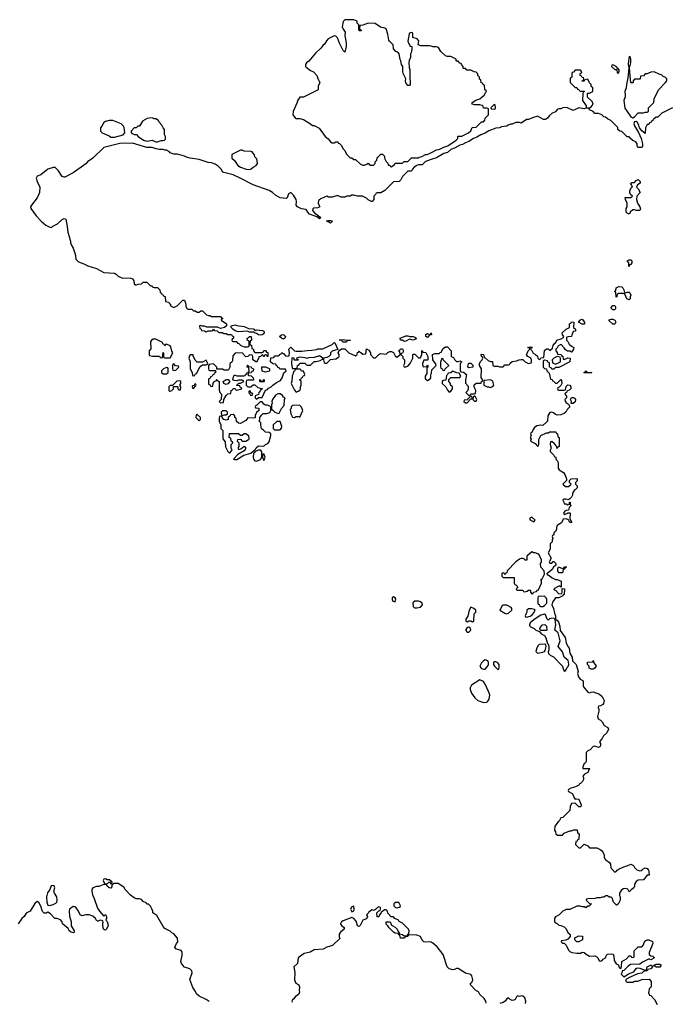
# Model space of a CAD drawing. Header units: inches. Extents: x 2528705 to 2676837, y 911742 to 1023252.
# Tile 5 of 143: x 2555416 to 2562637, y 912015 to 922948. Entities that reach past the tile are written whole.
import ezdxf

# ---------------------------------------------------------------- set-up
doc = ezdxf.new("R2010")
doc.units = ezdxf.units.IN
doc.header["$MEASUREMENT"] = 0
for name, color, linetype in [('C5951', 7, 'Continuous'), ('C5952', 7, 'Continuous'), ('C5961', 7, 'Continuous'), ('C5962', 7, 'Continuous')]:
    doc.layers.add(name, color=color, linetype=linetype)

msp = doc.modelspace()

# ---------------------------------------------------------------- linework, layer by layer
at = {"layer": 'C5951', "color": 5, "elevation": 60}
for points in [[(2556864, 920000), (2556870, 919994), (2556890, 919994), (2556898, 919978), (2556910, 919974), (2556950, 919974), (2556974, 919950), (2556978, 919918), (2556993, 919913), (2556998, 919898), (2557013, 919893), (2557018, 919878), (2557033, 919873), (2557038, 919818), (2557073, 919813), (2557078, 919798), (2557094, 919790), (2557094, 919770), (2557130, 919754), (2557166, 919770), (2557230, 919834), (2557250, 919834), (2557262, 919790), (2557264, 919764), (2557278, 919738), (2557290, 919734), (2557330, 919734), (2557350, 919714), (2557370, 919714), (2557390, 919702), (2557410, 919702), (2557430, 919714), (2557450, 919714), (2557494, 919670), (2557510, 919662), (2557530, 919662), (2557550, 919654), (2557650, 919654), (2557658, 919638), (2557674, 919630), (2557658, 919622), (2557654, 919610), (2557714, 919570), (2557714, 919550), (2557694, 919530), (2557650, 919519), (2557614, 919534), (2557495, 919535), (2557470, 919546), (2557450, 919546), (2557427, 919553), (2557414, 919550), (2557418, 919518), (2557433, 919513), (2557438, 919498), (2557470, 919494), (2557490, 919482), (2557510, 919494), (2557550, 919494), (2557562, 919498), (2557570, 919514), (2557578, 919498), (2557610, 919494), (2557630, 919474), (2557667, 919473), (2557684, 919464), (2557710, 919462), (2557730, 919454), (2557770, 919454), (2557778, 919438), (2557794, 919430), (2557794, 919410), (2557778, 919402), (2557774, 919390), (2557778, 919378), (2557790, 919374), (2557830, 919374), (2557838, 919358), (2557853, 919353), (2557874, 919330), (2557910, 919314), (2557950, 919314), (2557962, 919318), (2557966, 919330), (2557966, 919370), (2557962, 919382), (2557947, 919387), (2557946, 919410), (2557962, 919418), (2557968, 919432), (2557991, 919431), (2557992, 919388), (2557978, 919382), (2557974, 919350), (2557978, 919338), (2557993, 919333), (2557998, 919298), (2558014, 919290), (2558014, 919270), (2558030, 919254), (2558107, 919253), (2558122, 919258), (2558130, 919274), (2558150, 919274), (2558158, 919258), (2558173, 919253), (2558173, 919207), (2558167, 919207), (2558162, 919222), (2558150, 919226), (2558138, 919222), (2558134, 919210), (2558128, 919208), (2558122, 919222), (2558110, 919226), (2558092, 919208), (2558074, 919206), (2558074, 919194), (2558050, 919146), (2558006, 919170), (2558006, 919210), (2558002, 919222), (2557970, 919226), (2557952, 919208), (2557930, 919206), (2557890, 919248), (2557813, 919247), (2557784, 919216), (2557780, 919160), (2557773, 919147), (2557754, 919130), (2557752, 919088), (2557738, 919062), (2557730, 919058), (2557690, 919058), (2557670, 919066), (2557606, 919066), (2557606, 919090), (2557570, 919126), (2557522, 919118), (2557514, 919110), (2557514, 919070), (2557518, 919058), (2557530, 919054), (2557594, 919054), (2557593, 919027), (2557578, 919022), (2557573, 919007), (2557558, 919002), (2557553, 918987), (2557538, 918982), (2557533, 918967), (2557518, 918962), (2557514, 918950), (2557514, 918910), (2557518, 918898), (2557533, 918893), (2557538, 918878), (2557550, 918874), (2557562, 918878), (2557567, 918913), (2557587, 918933), (2557602, 918938), (2557610, 918954), (2557618, 918938), (2557634, 918930), (2557633, 918833), (2557642, 918810), (2557658, 918790), (2557654, 918730), (2557634, 918710), (2557650, 918694), (2557682, 918698), (2557686, 918730), (2557710, 918774), (2557730, 918794), (2557762, 918798), (2557766, 918830), (2557782, 918838), (2557788, 918852), (2557810, 918854), (2557818, 918838), (2557830, 918834), (2557886, 918850), (2557882, 918862), (2557867, 918867), (2557862, 918882), (2557830, 918886), (2557826, 918890), (2557842, 918898), (2557850, 918914), (2557870, 918914), (2557906, 918930), (2557902, 918942), (2557890, 918946), (2557850, 918946), (2557830, 918938), (2557800, 918940), (2557786, 918950), (2557788, 918972), (2557800, 919000), (2557810, 919002), (2557830, 918994), (2557870, 918992), (2557907, 918993), (2557922, 918998), (2557926, 919010), (2557942, 919018), (2557950, 919034), (2557962, 919038), (2557966, 919050), (2557962, 919082), (2557946, 919090), (2557947, 919113), (2557953, 919113), (2557958, 919098), (2557990, 919094), (2557998, 919078), (2558014, 919070), (2558013, 919047), (2557998, 919042), (2557990, 919028), (2557958, 919022), (2557954, 919010), (2557958, 918998), (2557990, 918992), (2558011, 918971), (2558014, 918950), (2558010, 918946), (2557953, 918947), (2557938, 918942), (2557933, 918927), (2557934, 918890), (2557953, 918873), (2557987, 918873), (2558010, 918894), (2558030, 918894), (2558064, 918864), (2558114, 918850), (2558098, 918842), (2558094, 918830), (2558074, 918810), (2558070, 918786), (2558034, 918770), (2558034, 918750), (2558050, 918734), (2558070, 918754), (2558110, 918754), (2558147, 918833), (2558170, 918842), (2558183, 918857), (2558210, 918872), (2558229, 918891), (2558270, 918918), (2558317, 918943), (2558335, 918970), (2558354, 919026), (2558378, 919050), (2558370, 919066), (2558307, 919067), (2558302, 919082), (2558287, 919087), (2558282, 919102), (2558270, 919106), (2558262, 919122), (2558230, 919126), (2558206, 919150), (2558207, 919193), (2558242, 919198), (2558250, 919214), (2558290, 919214), (2558302, 919218), (2558306, 919230), (2558322, 919238), (2558330, 919254), (2558342, 919242), (2558350, 919242), (2558373, 919213), (2558410, 919214), (2558414, 919254), (2558408, 919290), (2558430, 919311), (2558470, 919271), (2558490, 919266), (2558553, 919267), (2558610, 919276), (2558663, 919277), (2558715, 919285), (2558730, 919292), (2558787, 919293), (2558890, 919342), (2558910, 919362), (2558920, 919360), (2558954, 919286), (2558890, 919268), (2558872, 919250), (2558872, 919228), (2558852, 919208), (2558830, 919198), (2558794, 919190), (2558794, 919170), (2558802, 919142), (2558810, 919134), (2558830, 919134), (2558870, 919174), (2558930, 919182), (2558948, 919192), (2558966, 919210), (2558966, 919230), (2558958, 919250), (2558966, 919274), (2558993, 919293), (2559030, 919294), (2559074, 919250), (2559150, 919214), (2559166, 919230), (2559170, 919254), (2559182, 919258), (2559190, 919272), (2559198, 919258), (2559210, 919254), (2559230, 919234), (2559262, 919238), (2559270, 919292), (2559297, 919277), (2559314, 919250), (2559314, 919230), (2559350, 919194), (2559370, 919194), (2559409, 919231), (2559430, 919242), (2559490, 919234), (2559510, 919254), (2559530, 919262), (2559550, 919262), (2559570, 919254), (2559590, 919214), (2559610, 919202), (2559616, 919204), (2559646, 919230), (2559642, 919262), (2559630, 919266), (2559627, 919273), (2559642, 919278), (2559648, 919292), (2559670, 919292), (2559680, 919280), (2559680, 919260), (2559670, 919246), (2559658, 919242), (2559654, 919230), (2559674, 919210), (2559674, 919190), (2559694, 919170), (2559692, 919130), (2559682, 919110), (2559690, 919094), (2559710, 919092), (2559730, 919102), (2559758, 919130), (2559786, 919190), (2559786, 919230), (2559790, 919234), (2559810, 919234), (2559850, 919194), (2559870, 919194), (2559886, 919230), (2559886, 919270), (2559890, 919274), (2559898, 919258), (2559930, 919254), (2559954, 919210), (2559954, 919170), (2559950, 919166), (2559910, 919166), (2559892, 919130), (2559898, 919098), (2559910, 919094), (2559942, 919098), (2559950, 919114), (2559954, 919110), (2559954, 919090), (2559942, 919078), (2559940, 919020), (2559922, 918990), (2559924, 918964), (2559934, 918950), (2559950, 918942), (2559980, 918960), (2559988, 918970), (2559986, 919010), (2559995, 919025), (2559998, 919062), (2560000, 919064)], [(2557524, 912048), (2557490, 912069), (2557410, 912104), (2557382, 912130), (2557370, 912158), (2557342, 912202), (2557309, 912290), (2557334, 912366), (2557330, 912386), (2557309, 912409), (2557250, 912429), (2557229, 912450), (2557215, 912470), (2557209, 912490), (2557223, 912557), (2557224, 912590), (2557220, 912600), (2557210, 912614), (2557153, 912633), (2557141, 912650), (2557159, 912690), (2557173, 912710), (2557169, 912750), (2557130, 912798), (2557109, 912809), (2557090, 912828), (2557030, 912858), (2557010, 912878), (2556940, 913000), (2556898, 913030), (2556898, 913050), (2556886, 913074), (2556870, 913106), (2556850, 913126), (2556830, 913126), (2556822, 913142), (2556790, 913158), (2556770, 913178), (2556750, 913188), (2556710, 913188), (2556690, 913198), (2556649, 913229), (2556589, 913290), (2556575, 913315), (2556510, 913358), (2556462, 913358), (2556442, 913338), (2556440, 913320), (2556430, 913306), (2556410, 913308), (2556386, 913330), (2556382, 913342), (2556350, 913346), (2556297, 913323), (2556270, 913322), (2556230, 913308), (2556218, 913290), (2556218, 913270), (2556226, 913230), (2556246, 913190), (2556283, 913083), (2556302, 913050), (2556350, 912994), (2556370, 913014), (2556382, 912990), (2556382, 912970), (2556374, 912950), (2556390, 912934), (2556398, 912910), (2556399, 912890), (2556382, 912850), (2556370, 912838), (2556349, 912850), (2556342, 912890), (2556342, 912918), (2556346, 912926), (2556342, 912942), (2556310, 912948), (2556290, 912938), (2556280, 912940), (2556270, 912946), (2556258, 912970), (2556230, 912995), (2556190, 913009), (2556150, 913009), (2556110, 912998), (2556089, 913009), (2556069, 913050), (2556045, 913085), (2556030, 913098), (2556010, 913102), (2555971, 913070), (2555967, 913050), (2555970, 912994), (2555987, 912930), (2555987, 912887), (2556023, 912830), (2556022, 912818), (2556014, 912810), (2555990, 912816), (2555965, 912830), (2555964, 912844), (2555957, 912857), (2555894, 912910), (2555889, 912930), (2555870, 912955), (2555830, 912969), (2555806, 912970), (2555760, 913020), (2555730, 913038), (2555710, 913026), (2555690, 913026), (2555670, 913046), (2555650, 913106), (2555630, 913146), (2555610, 913158), (2555586, 913134), (2555532, 913050), (2555490, 913028), (2555465, 912990), (2555441, 912970), (2555398, 912910)], [(2560000, 912699), (2559990, 912704), (2559970, 912709), (2559930, 912704), (2559910, 912708), (2559889, 912729), (2559870, 912768), (2559830, 912782), (2559753, 912787), (2559738, 912782), (2559730, 912768), (2559698, 912762), (2559692, 912748), (2559650, 912748), (2559642, 912782), (2559630, 912786), (2559622, 912802), (2559590, 912806), (2559570, 912818), (2559523, 912863), (2559508, 912888), (2559490, 912906), (2559489, 912931), (2559533, 912933), (2559550, 912894), (2559590, 912872), (2559611, 912851), (2559622, 912822), (2559634, 912810), (2559638, 912798), (2559670, 912792), (2559690, 912774), (2559722, 912778), (2559730, 912794), (2559742, 912798), (2559746, 912830), (2559738, 912850), (2559670, 912918), (2559636, 912936), (2559626, 912950), (2559587, 912967), (2559570, 912986), (2559547, 912987), (2559507, 913027), (2559506, 913050), (2559490, 913066), (2559470, 913066), (2559450, 913046), (2559438, 913042), (2559434, 913030), (2559413, 913007), (2559410, 912986), (2559390, 912986), (2559386, 913030), (2559407, 913053), (2559422, 913058), (2559426, 913070), (2559426, 913090), (2559410, 913098), (2559394, 913090), (2559373, 913067), (2559360, 913060), (2559350, 913058), (2559330, 913066), (2559310, 913046), (2559298, 913042), (2559294, 913030), (2559272, 913010), (2559282, 912990), (2559270, 912966), (2559232, 912948), (2559202, 912890), (2559190, 912878), (2559170, 912886), (2559158, 912938), (2559130, 912968), (2559110, 912978), (2559010, 912942), (2558992, 912930), (2558982, 912910), (2558984, 912904), (2558994, 912890), (2559022, 912870), (2559022, 912850), (2558983, 912817), (2558967, 912793), (2558966, 912766), (2558974, 912746), (2558894, 912670), (2558831, 912649), (2558790, 912629), (2558690, 912622), (2558645, 912595), (2558580, 912580), (2558512, 912530), (2558505, 912470), (2558462, 912430), (2558476, 912370), (2558472, 912288), (2558486, 912250), (2558518, 912230), (2558522, 912222), (2558526, 912210), (2558521, 912170), (2558525, 912150), (2558515, 912125), (2558480, 912100), (2558464, 912076), (2558450, 912066), (2558442, 912050), (2558444, 912041)]]:
    msp.add_lwpolyline(points, dxfattribs=at)
for points in [[(2558030, 919494), (2558038, 919502), (2558050, 919505), (2558116, 919496), (2558131, 919490), (2558132, 919470), (2558124, 919456), (2558110, 919449), (2558090, 919445), (2558070, 919449), (2558050, 919462), (2558026, 919470), (2558018, 919478), (2557970, 919478), (2557948, 919488), (2557843, 919483), (2557810, 919495), (2557786, 919510), (2557766, 919530), (2557766, 919550), (2557810, 919561), (2557830, 919551), (2557910, 919541), (2557960, 919520), (2558010, 919516), (2558022, 919510)], [(2558350, 919402), (2558326, 919410), (2558306, 919430), (2558326, 919450), (2558350, 919451), (2558371, 919431), (2558362, 919410)], [(2559790, 919389), (2559750, 919402), (2559710, 919379), (2559690, 919375), (2559670, 919388), (2559649, 919389), (2559646, 919410), (2559710, 919436), (2559730, 919438), (2559751, 919431), (2559791, 919431), (2559810, 919422), (2559822, 919410), (2559818, 919402)], [(2559950, 919418), (2559929, 919429), (2559929, 919451), (2559950, 919462), (2559970, 919454), (2559982, 919458), (2559990, 919471), (2559992, 919450), (2559972, 919448)], [(2556930, 919402), (2556900, 919400), (2556882, 919390), (2556872, 919370), (2556873, 919293), (2556854, 919270), (2556854, 919230), (2556858, 919218), (2556892, 919212), (2556972, 919212), (2556978, 919198), (2556990, 919194), (2557002, 919198), (2557010, 919252), (2557014, 919250), (2557014, 919210), (2557018, 919198), (2557030, 919194), (2557090, 919194), (2557098, 919202), (2557098, 919210), (2557118, 919250), (2557109, 919269), (2557097, 919317), (2557090, 919328), (2557050, 919346), (2557038, 919342), (2557034, 919330), (2557028, 919328), (2557022, 919342), (2557006, 919350), (2557002, 919362)], [(2559050, 919366), (2559010, 919368), (2558990, 919388), (2558966, 919390), (2559010, 919398), (2559030, 919392), (2559092, 919390), (2559090, 919386), (2559058, 919382)], [(2557313, 919227), (2557304, 919216), (2557298, 919190), (2557312, 919150), (2557312, 919070), (2557334, 919030), (2557338, 918998), (2557350, 918994), (2557362, 918998), (2557367, 919013), (2557382, 919018), (2557422, 919098), (2557450, 919114), (2557490, 919114), (2557502, 919118), (2557506, 919130), (2557490, 919166), (2557450, 919146), (2557390, 919146), (2557368, 919168), (2557346, 919214), (2557346, 919226)], [(2558750, 919215), (2558690, 919199), (2558626, 919194), (2558610, 919186), (2558590, 919195), (2558530, 919202), (2558494, 919190), (2558498, 919178), (2558510, 919174), (2558513, 919167), (2558470, 919166), (2558466, 919170), (2558466, 919190), (2558446, 919194), (2558442, 919190), (2558438, 919130), (2558444, 919084), (2558450, 919074), (2558490, 919074), (2558502, 919078), (2558506, 919110), (2558522, 919118), (2558530, 919134), (2558590, 919134), (2558598, 919118), (2558613, 919113), (2558650, 919112), (2558688, 919152), (2558710, 919152), (2558756, 919164), (2558782, 919178), (2558786, 919190)], [(2557130, 919126), (2557118, 919122), (2557114, 919110), (2557114, 919070), (2557118, 919058), (2557150, 919054), (2557186, 919090), (2557182, 919102), (2557150, 919106)], [(2557050, 919086), (2557014, 919070), (2556994, 919050), (2556994, 919030), (2557010, 919014), (2557050, 919014), (2557066, 919030), (2557066, 919070), (2557062, 919082)], [(2558150, 919035), (2558110, 919046), (2558107, 919093), (2558147, 919093), (2558190, 919074), (2558194, 919070), (2558194, 919050), (2558190, 919046)], [(2558530, 919066), (2558490, 919066), (2558478, 919062), (2558470, 919046), (2558458, 919042), (2558454, 919010), (2558446, 918994), (2558442, 918930), (2558434, 918910), (2558470, 918834), (2558490, 918814), (2558510, 918822), (2558530, 918834), (2558538, 918850), (2558538, 918870), (2558546, 918890), (2558546, 918930), (2558542, 918942), (2558526, 918950), (2558542, 918958), (2558547, 918973), (2558562, 918978), (2558567, 918993), (2558582, 918998), (2558586, 919010), (2558570, 919046), (2558550, 919046), (2558542, 919062)], [(2557198, 918938), (2557164, 918936), (2557114, 918886), (2557090, 918886), (2557074, 918870), (2557074, 918830), (2557082, 918822), (2557090, 918822), (2557106, 918830), (2557126, 918850), (2557126, 918874), (2557170, 918874), (2557174, 918870), (2557174, 918850), (2557190, 918834), (2557202, 918838), (2557206, 918870), (2557198, 918890), (2557206, 918910), (2557206, 918930)], [(2557370, 918906), (2557358, 918902), (2557354, 918886), (2557338, 918882), (2557334, 918870), (2557338, 918858), (2557350, 918854), (2557376, 918884), (2557378, 918890)], [(2557710, 918898), (2557686, 918910), (2557678, 918930), (2557710, 918954), (2557732, 918952), (2557754, 918930), (2557730, 918906)], [(2558110, 918934), (2558122, 918938), (2558126, 918950), (2558132, 918952), (2558134, 918930), (2558130, 918926), (2558090, 918926), (2558086, 918930), (2558086, 918950), (2558090, 918954), (2558098, 918938)], [(2557970, 918826), (2557962, 918818), (2557964, 918804), (2557974, 918794), (2557978, 918778), (2557990, 918774), (2558002, 918778), (2558006, 918790), (2558002, 918802), (2557986, 918806), (2557982, 918822)], [(2558285, 918795), (2558260, 918780), (2558225, 918730), (2558218, 918710), (2558222, 918690), (2558214, 918670), (2558214, 918630), (2558218, 918618), (2558230, 918614), (2558254, 918590), (2558290, 918574), (2558302, 918578), (2558328, 918632), (2558356, 918664), (2558358, 918730), (2558366, 918750), (2558350, 918758), (2558337, 918777), (2558313, 918793)], [(2558110, 918706), (2558090, 918706), (2558053, 918667), (2558038, 918662), (2558034, 918650), (2558038, 918638), (2558073, 918633), (2558074, 918610), (2558050, 918586), (2558034, 918554), (2558033, 918527), (2558018, 918522), (2557953, 918527), (2557930, 918498), (2557870, 918466), (2557848, 918468), (2557827, 918487), (2557822, 918522), (2557806, 918530), (2557806, 918550), (2557790, 918566), (2557758, 918562), (2557753, 918547), (2557734, 918530), (2557734, 918510), (2557710, 918502), (2557686, 918510), (2557666, 918530), (2557662, 918542), (2557650, 918546), (2557638, 918542), (2557633, 918527), (2557632, 918490), (2557651, 918451), (2557652, 918410), (2557673, 918387), (2557673, 918293), (2557700, 918260), (2557704, 918204), (2557730, 918154), (2557750, 918134), (2557776, 918164), (2557778, 918170), (2557766, 918190), (2557766, 918230), (2557786, 918250), (2557782, 918262), (2557766, 918270), (2557762, 918302), (2557746, 918310), (2557750, 918354), (2557850, 918354), (2557870, 918334), (2557890, 918334), (2557910, 918354), (2557930, 918354), (2557958, 918330), (2557962, 918290), (2557958, 918282), (2557930, 918266), (2557890, 918266), (2557882, 918282), (2557870, 918286), (2557838, 918282), (2557834, 918270), (2557854, 918250), (2557854, 918210), (2557842, 918190), (2557850, 918174), (2557876, 918184), (2557910, 918212), (2557931, 918190), (2557910, 918162), (2557840, 918120), (2557794, 918070), (2557805, 918065), (2557830, 918066), (2557909, 918111), (2557984, 918136), (2558030, 918171), (2558039, 918181), (2558045, 918195), (2558070, 918218), (2558130, 918211), (2558149, 918230), (2558176, 918244), (2558190, 918262), (2558209, 918330), (2558208, 918348), (2558190, 918366), (2558147, 918367), (2558128, 918390), (2558105, 918405), (2558095, 918450), (2558098, 918470), (2558078, 918490), (2558086, 918510), (2558086, 918530), (2558103, 918557), (2558124, 918576), (2558163, 918577), (2558195, 918585), (2558208, 918610), (2558207, 918647), (2558198, 918658), (2558168, 918668), (2558149, 918669), (2558130, 918678)], [(2558527, 918667), (2558450, 918666), (2558434, 918650), (2558434, 918630), (2558422, 918618), (2558431, 918570), (2558450, 918534), (2558470, 918532), (2558490, 918542), (2558510, 918542), (2558530, 918534), (2558562, 918610), (2558550, 918646)], [(2557390, 918566), (2557378, 918562), (2557374, 918530), (2557410, 918494), (2557426, 918510), (2557426, 918530)], [(2557710, 918606), (2557670, 918606), (2557654, 918590), (2557658, 918558), (2557670, 918554), (2557690, 918562), (2557710, 918562), (2557726, 918570), (2557726, 918590)], [(2558273, 918487), (2558234, 918450), (2558234, 918410), (2558250, 918394), (2558310, 918394), (2558328, 918412), (2558329, 918430), (2558310, 918486)], [(2558090, 918169), (2558070, 918169), (2558041, 918159), (2558038, 918150), (2558021, 918139), (2558016, 918130), (2558011, 918090), (2558016, 918070), (2558030, 918051), (2558050, 918046), (2558094, 918066), (2558108, 918090), (2558109, 918150), (2558102, 918162)], [(2558130, 918126), (2558118, 918122), (2558114, 918110), (2558114, 918090), (2558130, 918054), (2558146, 918090)], [(2559570, 916539), (2559558, 916530), (2559558, 916510), (2559565, 916490), (2559590, 916485), (2559596, 916516), (2559588, 916530)], [(2559850, 916493), (2559810, 916493), (2559788, 916472), (2559790, 916434), (2559801, 916421), (2559810, 916416), (2559830, 916416), (2559870, 916426), (2559895, 916450), (2559889, 916470), (2559870, 916484)], [(2555790, 913335), (2555765, 913330), (2555751, 913289), (2555726, 913254), (2555716, 913210), (2555719, 913150), (2555730, 913118), (2555750, 913111), (2555790, 913123), (2555820, 913140), (2555829, 913151), (2555833, 913170), (2555829, 913209), (2555802, 913250), (2555795, 913270), (2555808, 913310), (2555798, 913330)], [(2556370, 913408), (2556350, 913406), (2556345, 913390), (2556358, 913358), (2556390, 913354), (2556407, 913373), (2556414, 913374), (2556430, 913354), (2556442, 913358), (2556446, 913370), (2556416, 913396), (2556390, 913398)], [(2559130, 913106), (2559110, 913098), (2559092, 913070), (2559110, 913042), (2559130, 913054), (2559134, 913070)], [(2559593, 913147), (2559574, 913130), (2559574, 913110), (2559594, 913090), (2559610, 913085), (2559634, 913094), (2559646, 913094), (2559648, 913110), (2559630, 913146)]]:
    msp.add_lwpolyline(points, close=True, dxfattribs=at)
at = {"layer": 'C5952', "color": 5, "elevation": 60}
for points in [[(2560000, 922651), (2559990, 922655), (2559970, 922658), (2559876, 922656), (2559847, 922667), (2559854, 922714), (2559834, 922734), (2559788, 922750), (2559786, 922790), (2559782, 922802), (2559770, 922806), (2559750, 922798), (2559745, 922790), (2559732, 922710), (2559741, 922681), (2559754, 922666), (2559754, 922654), (2559774, 922650), (2559774, 922630), (2559772, 922590), (2559762, 922570), (2559762, 922530), (2559746, 922494), (2559742, 922470), (2559744, 922416), (2559754, 922390), (2559752, 922288), (2559756, 922276), (2559756, 922230), (2559750, 922218), (2559730, 922218), (2559710, 922246), (2559704, 922270), (2559709, 922290), (2559679, 922350), (2559674, 922374), (2559675, 922430), (2559662, 922450), (2559653, 922490), (2559645, 922505), (2559634, 922570), (2559623, 922583), (2559596, 922596), (2559570, 922626), (2559568, 922670), (2559526, 922710), (2559520, 922720), (2559508, 922788), (2559490, 922846), (2559475, 922855), (2559425, 922865), (2559367, 922907), (2559290, 922908), (2559230, 922886), (2559198, 922882), (2559194, 922850), (2559198, 922838), (2559214, 922830), (2559210, 922826), (2559190, 922826), (2559186, 922830), (2559186, 922890), (2559166, 922910), (2559166, 922930), (2559130, 922946), (2559030, 922948), (2559010, 922928), (2558999, 922870), (2559010, 922842), (2559034, 922810), (2559032, 922770), (2559046, 922690), (2559045, 922650), (2559030, 922586), (2559010, 922606), (2558970, 922686), (2558950, 922746), (2558930, 922766), (2558910, 922768), (2558846, 922734), (2558825, 922715), (2558804, 922676), (2558790, 922666), (2558765, 922630), (2558705, 922575), (2558630, 922488), (2558605, 922470), (2558592, 922450), (2558592, 922430), (2558600, 922420), (2558650, 922385), (2558682, 922370), (2558718, 922330), (2558730, 922294), (2558752, 922250), (2558734, 922210), (2558734, 922170), (2558570, 922088), (2558530, 922086), (2558507, 922053), (2558498, 922022), (2558455, 921930), (2558451, 921890), (2558477, 921857), (2558490, 921851), (2558531, 921851), (2558570, 921838), (2558650, 921792), (2558670, 921772), (2558690, 921772), (2558744, 921744), (2558810, 921652), (2558844, 921624), (2558870, 921592), (2558890, 921582), (2558910, 921582), (2558930, 921592), (2558954, 921590), (2558958, 921578), (2558970, 921574), (2558990, 921554), (2559010, 921514), (2559030, 921494), (2559050, 921454), (2559090, 921414), (2559110, 921414), (2559130, 921394), (2559150, 921394), (2559204, 921344), (2559230, 921334), (2559250, 921334), (2559276, 921344), (2559290, 921354), (2559310, 921334), (2559350, 921334), (2559366, 921350), (2559366, 921370), (2559386, 921390), (2559390, 921414), (2559430, 921454), (2559450, 921454), (2559470, 921434), (2559472, 921410), (2559490, 921374), (2559510, 921354), (2559514, 921334), (2559532, 921332), (2559538, 921318), (2559550, 921314), (2559570, 921334), (2559582, 921338), (2559590, 921354), (2559670, 921354), (2559690, 921374), (2559730, 921374), (2559770, 921414), (2559850, 921414), (2559858, 921422), (2559886, 921430), (2559928, 921452), (2559947, 921453), (2559970, 921462), (2560000, 921477)], [(2560000, 921398), (2559927, 921373), (2559890, 921338), (2559850, 921335), (2559830, 921329), (2559802, 921310), (2559782, 921290), (2559770, 921266), (2559730, 921266), (2559670, 921206), (2559654, 921170), (2559634, 921150), (2559573, 921147), (2559474, 921050), (2559430, 921026), (2559390, 921026), (2559378, 921022), (2559373, 921007), (2559354, 920990), (2559354, 920950), (2559334, 920930), (2559326, 920930), (2559290, 920948), (2559270, 920968), (2559227, 920987), (2559170, 920988), (2559130, 920998), (2559110, 920998), (2559090, 920988), (2559053, 920987), (2559030, 920978), (2558990, 920978), (2558950, 920995), (2558890, 920978), (2558850, 920978), (2558830, 920988), (2558810, 920982), (2558790, 920969), (2558761, 920959), (2558750, 920946), (2558738, 920942), (2558734, 920910), (2558744, 920884), (2558754, 920870), (2558730, 920858), (2558685, 920855), (2558673, 920847), (2558672, 920830), (2558698, 920798), (2558762, 920750), (2558750, 920738), (2558718, 920758), (2558638, 920790), (2558618, 920810), (2558602, 920842), (2558550, 920848), (2558506, 920870), (2558489, 920890), (2558495, 920930), (2558489, 920950), (2558459, 920999), (2558430, 921028), (2558406, 921014), (2558391, 920969), (2558378, 920962), (2558310, 920969), (2558260, 921000), (2558228, 921030), (2558188, 921050), (2558010, 921115), (2557868, 921190), (2557790, 921224), (2557686, 921250), (2557676, 921256), (2557655, 921290), (2557622, 921322), (2557590, 921342), (2557550, 921359), (2557510, 921362), (2557410, 921394), (2557310, 921409), (2557270, 921422), (2557250, 921434), (2557170, 921454), (2557130, 921455), (2557090, 921468), (2557080, 921480), (2557050, 921498), (2557030, 921498), (2557010, 921508), (2556972, 921508), (2556935, 921515), (2556890, 921529), (2556829, 921530), (2556670, 921578), (2556530, 921572), (2556352, 921530), (2556230, 921409), (2556170, 921369), (2556151, 921349), (2556010, 921248), (2555920, 921200), (2555910, 921198), (2555890, 921208), (2555848, 921268), (2555810, 921308), (2555790, 921308), (2555730, 921289), (2555650, 921225), (2555612, 921210), (2555598, 921190), (2555611, 921150), (2555641, 921090), (2555635, 921030), (2555630, 921010), (2555610, 920969), (2555546, 920890), (2555538, 920870), (2555542, 920850), (2555599, 920770), (2555655, 920710), (2555706, 920666), (2555750, 920643), (2555770, 920641), (2555785, 920655), (2555838, 920682), (2555888, 920730), (2555910, 920742), (2555930, 920732), (2555946, 920650), (2555951, 920590), (2555971, 920530), (2555972, 920510), (2555982, 920490), (2555982, 920470), (2555998, 920430), (2556011, 920410), (2556030, 920354), (2556038, 920330), (2556042, 920290), (2556070, 920258), (2556130, 920238), (2556175, 920215), (2556270, 920185), (2556350, 920142), (2556470, 920132), (2556490, 920122), (2556510, 920102), (2556550, 920082), (2556650, 920078), (2556670, 920072), (2556685, 920050), (2556690, 920014), (2556704, 920004), (2556716, 920004), (2556733, 920013), (2556770, 920014), (2556790, 920032), (2556830, 920032), (2556864, 920000)]]:
    msp.add_lwpolyline(points, dxfattribs=at)
for points in [[(2556890, 921858), (2556856, 921856), (2556834, 921850), (2556780, 921820), (2556750, 921766), (2556730, 921766), (2556710, 921746), (2556690, 921746), (2556654, 921710), (2556654, 921690), (2556690, 921674), (2556713, 921673), (2556734, 921650), (2556794, 921610), (2556830, 921601), (2556875, 921605), (2556890, 921612), (2556930, 921592), (2556950, 921592), (2556990, 921605), (2557010, 921606), (2557026, 921610), (2557038, 921622), (2557038, 921650), (2557027, 921673), (2557026, 921730), (2557010, 921746), (2556998, 921778), (2556968, 921810), (2556958, 921830), (2556930, 921848), (2556910, 921848)], [(2556450, 921829), (2556410, 921829), (2556370, 921818), (2556352, 921808), (2556330, 921766), (2556313, 921747), (2556314, 921710), (2556334, 921690), (2556410, 921658), (2556430, 921645), (2556470, 921645), (2556566, 921670), (2556586, 921690), (2556578, 921750), (2556570, 921766), (2556546, 921790)], [(2557890, 921498), (2557870, 921498), (2557774, 921450), (2557774, 921410), (2557804, 921384), (2557842, 921330), (2557870, 921311), (2557934, 921290), (2557970, 921285), (2557990, 921292), (2558010, 921312), (2558046, 921330), (2558058, 921350), (2558056, 921384), (2558050, 921406), (2558030, 921426), (2558027, 921447), (2558006, 921470), (2558002, 921482), (2557990, 921486), (2557910, 921488)], [(2558870, 920689), (2558827, 920713), (2558842, 920718), (2558870, 920718), (2558892, 920710)]]:
    msp.add_lwpolyline(points, close=True, dxfattribs=at)
at = {"layer": 'C5961', "color": 5, "elevation": 60}
for points in [[(2562150, 919914), (2562170, 919922), (2562190, 919922), (2562197, 919917), (2562211, 919890), (2562202, 919870), (2562202, 919850), (2562190, 919838), (2562166, 919850), (2562142, 919902), (2562127, 919907), (2562073, 919907), (2562058, 919902), (2562054, 919870), (2562047, 919867), (2562042, 919922), (2562026, 919930), (2562042, 919938), (2562046, 919970), (2562076, 919984), (2562110, 919982), (2562122, 919970), (2562132, 919950), (2562138, 919918)], [(2562010, 919726), (2561990, 919746), (2561990, 919754), (2562010, 919774), (2562030, 919774), (2562040, 919760), (2562040, 919740), (2562030, 919726)], [(2561670, 919568), (2561626, 919590), (2561650, 919614), (2561670, 919622), (2561694, 919590), (2561694, 919570), (2561690, 919568)], [(2562030, 919569), (2562009, 919569), (2561970, 919606), (2561970, 919614), (2561990, 919622), (2562010, 919622), (2562031, 919611), (2562042, 919590)], [(2560110, 919186), (2560093, 919147), (2560093, 919093), (2560098, 919078), (2560113, 919073), (2560118, 919058), (2560130, 919054), (2560142, 919058), (2560147, 919073), (2560186, 919110), (2560127, 919167), (2560122, 919182)], [(2560410, 919082), (2560398, 919090), (2560400, 919120), (2560410, 919134), (2560430, 919134), (2560453, 919113), (2560454, 919090), (2560450, 919088)], [(2561390, 919208), (2561352, 919188), (2561334, 919170), (2561338, 919138), (2561370, 919122), (2561426, 919150), (2561427, 919187), (2561422, 919202)], [(2560230, 919046), (2560210, 919026), (2560178, 919022), (2560173, 919007), (2560162, 918998), (2560153, 918947), (2560118, 918942), (2560114, 918930), (2560114, 918910), (2560154, 918870), (2560170, 918834), (2560190, 918814), (2560210, 918822), (2560226, 918850), (2560226, 918870), (2560206, 918890), (2560206, 918910), (2560186, 918930), (2560187, 918953), (2560210, 918974), (2560310, 918974), (2560318, 918990), (2560302, 919022), (2560270, 919026)], [(2561690, 919026), (2561688, 919030), (2561702, 919038), (2561710, 919052), (2561718, 919038), (2561733, 919033), (2561770, 919032), (2561774, 919030), (2561770, 919026)], [(2560650, 918948), (2560578, 918942), (2560574, 918930), (2560574, 918890), (2560613, 918873), (2560627, 918873), (2560650, 918865), (2560666, 918870), (2560686, 918890), (2560675, 918935)], [(2560430, 918766), (2560418, 918762), (2560414, 918746), (2560398, 918742), (2560394, 918726), (2560358, 918722), (2560354, 918710), (2560370, 918694), (2560390, 918694), (2560426, 918734), (2560442, 918738), (2560446, 918750), (2560442, 918762)], [(2560470, 918766), (2560458, 918762), (2560454, 918730), (2560470, 918714), (2560490, 918714), (2560498, 918730), (2560482, 918762)], [(2561550, 918686), (2561546, 918690), (2561548, 918710), (2561538, 918730), (2561548, 918752), (2561570, 918752), (2561584, 918744), (2561594, 918730), (2561590, 918706), (2561570, 918688)], [(2561110, 917426), (2561085, 917415), (2561084, 917404), (2561094, 917390), (2561130, 917374), (2561146, 917390)], [(2561110, 917038), (2561054, 916990), (2561053, 916947), (2561030, 916946), (2561022, 916962), (2561010, 916966), (2560990, 916966), (2560970, 916958), (2560932, 916930), (2560834, 916830), (2560832, 916808), (2560818, 916802), (2560813, 916787), (2560807, 916787), (2560802, 916802), (2560790, 916806), (2560778, 916802), (2560774, 916790), (2560774, 916770), (2560790, 916754), (2560913, 916753), (2560914, 916690), (2560918, 916678), (2560930, 916674), (2560954, 916650), (2560934, 916630), (2560938, 916618), (2560950, 916614), (2561010, 916614), (2561018, 916598), (2561030, 916594), (2561056, 916604), (2561070, 916614), (2561090, 916614), (2561094, 916610), (2561094, 916590), (2561110, 916574), (2561122, 916578), (2561127, 916593), (2561162, 916598), (2561170, 916614), (2561182, 916618), (2561218, 916690), (2561218, 916718), (2561206, 916730), (2561222, 916738), (2561248, 916790), (2561246, 916830), (2561208, 916870), (2561206, 916910), (2561215, 916925), (2561218, 916950), (2561190, 917006), (2561176, 917016), (2561147, 917027), (2561128, 917028)], [(2561410, 916806), (2561406, 916810), (2561398, 916830), (2561398, 916850), (2561407, 916873), (2561450, 916854), (2561462, 916858), (2561470, 916874), (2561490, 916874), (2561494, 916870), (2561478, 916862), (2561470, 916846), (2561458, 916842), (2561450, 916806)], [(2561250, 916548), (2561178, 916542), (2561174, 916530), (2561174, 916470), (2561178, 916458), (2561190, 916454), (2561198, 916438), (2561210, 916434), (2561230, 916434), (2561250, 916442), (2561275, 916470), (2561275, 916510), (2561268, 916530)], [(2560430, 916426), (2560411, 916390), (2560396, 916324), (2560374, 916290), (2560374, 916270), (2560390, 916262), (2560408, 916272), (2560430, 916274), (2560450, 916262), (2560466, 916270), (2560468, 916350), (2560486, 916370), (2560486, 916390), (2560466, 916410)], [(2560830, 916448), (2560790, 916448), (2560780, 916440), (2560754, 916390), (2560810, 916358), (2560830, 916352), (2560850, 916358), (2560888, 916390), (2560888, 916410), (2560880, 916420)], [(2561110, 916406), (2561070, 916406), (2561054, 916390), (2561054, 916370), (2561044, 916356), (2561034, 916330), (2561038, 916318), (2561050, 916314), (2561090, 916326), (2561110, 916338), (2561133, 916367), (2561138, 916382), (2561146, 916390), (2561138, 916398)], [(2561250, 916348), (2561210, 916337), (2561144, 916296), (2561111, 916270), (2561091, 916250), (2561082, 916230), (2561084, 916224), (2561092, 916212), (2561134, 916190), (2561154, 916170), (2561194, 916154), (2561214, 916130), (2561251, 916111), (2561266, 916086), (2561282, 916022), (2561294, 916010), (2561298, 915978), (2561298, 915950), (2561292, 915930), (2561294, 915910), (2561312, 915892), (2561350, 915872), (2561451, 915771), (2561453, 915753), (2561470, 915714), (2561482, 915718), (2561498, 915750), (2561513, 915767), (2561519, 915790), (2561518, 915818), (2561513, 915833), (2561469, 915869), (2561449, 915930), (2561402, 915990), (2561422, 916050), (2561400, 916140), (2561366, 916170), (2561374, 916230), (2561368, 916288), (2561358, 916298), (2561330, 916302), (2561306, 916294), (2561290, 916282), (2561278, 916290), (2561259, 916339)], [(2560410, 916202), (2560390, 916198), (2560371, 916170), (2560390, 916146), (2560410, 916146), (2560429, 916170), (2560428, 916190)], [(2561206, 916166), (2561198, 916190), (2561200, 916200), (2561226, 916230), (2561252, 916232), (2561270, 916214), (2561274, 916170), (2561270, 916166)], [(2561255, 916015), (2561191, 916009), (2561180, 916000), (2561165, 915975), (2561154, 915934), (2561170, 915914), (2561230, 915925), (2561248, 915932), (2561256, 915944), (2561268, 915990), (2561266, 916010)], [(2560590, 915839), (2560572, 915830), (2560550, 915806), (2560532, 915770), (2560542, 915750), (2560550, 915745), (2560570, 915738), (2560590, 915738), (2560623, 915777), (2560629, 915790), (2560629, 915810), (2560618, 915830)], [(2561770, 915738), (2561747, 915747), (2561746, 915770), (2561726, 915790), (2561727, 915813), (2561782, 915818), (2561790, 915834), (2561794, 915830), (2561794, 915810), (2561814, 915790), (2561822, 915770), (2561810, 915748), (2561790, 915738)], [(2560710, 915818), (2560690, 915818), (2560682, 915810), (2560682, 915790), (2560692, 915770), (2560730, 915734), (2560742, 915738), (2560746, 915750), (2560746, 915790), (2560726, 915810)], [(2560530, 915618), (2560440, 915560), (2560425, 915530), (2560425, 915510), (2560439, 915470), (2560477, 915417), (2560510, 915387), (2560570, 915366), (2560609, 915371), (2560620, 915380), (2560636, 915404), (2560642, 915450), (2560629, 915490), (2560589, 915569), (2560570, 915598)], [(2561610, 912708), (2561588, 912730), (2561587, 912753), (2561630, 912774), (2561673, 912773), (2561672, 912730), (2561630, 912709)], [(2562489, 912429), (2562466, 912446), (2562466, 912450), (2562490, 912462), (2562530, 912461), (2562545, 912450), (2562530, 912429)]]:
    msp.add_lwpolyline(points, close=True, dxfattribs=at)
for points in [[(2560000, 919064), (2560046, 919110), (2560038, 919130), (2560008, 919170), (2560006, 919230), (2560030, 919242), (2560078, 919242), (2560090, 919254), (2560102, 919258), (2560123, 919297), (2560150, 919314), (2560170, 919314), (2560214, 919270), (2560214, 919210), (2560237, 919197), (2560250, 919174), (2560270, 919154), (2560290, 919154), (2560310, 919162), (2560332, 919150), (2560314, 919130), (2560314, 919050), (2560318, 919038), (2560350, 919034), (2560382, 919010), (2560372, 918950), (2560373, 918913), (2560400, 918880), (2560402, 918850), (2560392, 918828), (2560374, 918810), (2560410, 918774), (2560422, 918778), (2560430, 918794), (2560470, 918794), (2560482, 918798), (2560486, 918830), (2560468, 918868), (2560468, 918892), (2560489, 918911), (2560546, 918914), (2560548, 918932), (2560562, 918938), (2560566, 918950), (2560547, 918973), (2560548, 919070), (2560526, 919110), (2560526, 919130), (2560543, 919157), (2560558, 919170), (2560566, 919190), (2560562, 919202), (2560548, 919208), (2560547, 919233), (2560571, 919231), (2560578, 919198), (2560590, 919194), (2560624, 919164), (2560650, 919154), (2560673, 919153), (2560674, 919110), (2560690, 919102), (2560730, 919102), (2560750, 919094), (2560790, 919094), (2560810, 919114), (2560850, 919114), (2560862, 919118), (2560867, 919133), (2560890, 919152), (2560940, 919160), (2560968, 919172), (2560990, 919174), (2561010, 919174), (2561034, 919150), (2561070, 919132), (2561087, 919133), (2561102, 919138), (2561106, 919150), (2561106, 919170), (2561098, 919190), (2561095, 919195), (2561066, 919210), (2561048, 919228), (2561068, 919272), (2561086, 919290), (2561082, 919302), (2561066, 919310), (2561090, 919314), (2561111, 919311), (2561110, 919306), (2561098, 919302), (2561094, 919290), (2561110, 919274), (2561125, 919245), (2561151, 919231), (2561171, 919211), (2561174, 919190), (2561190, 919174), (2561202, 919178), (2561208, 919192), (2561242, 919198), (2561250, 919274), (2561270, 919294), (2561292, 919292), (2561310, 919274), (2561338, 919302), (2561346, 919330), (2561363, 919357), (2561375, 919365), (2561386, 919390), (2561436, 919404), (2561462, 919418), (2561466, 919430), (2561448, 919448), (2561446, 919470), (2561490, 919512), (2561526, 919530), (2561528, 919570), (2561542, 919578), (2561550, 919594), (2561574, 919590), (2561572, 919530), (2561594, 919510), (2561594, 919490), (2561570, 919486), (2561553, 919447), (2561551, 919429), (2561513, 919427), (2561498, 919422), (2561494, 919410), (2561494, 919390), (2561510, 919374), (2561525, 919345), (2561550, 919322), (2561574, 919310), (2561572, 919290), (2561562, 919270), (2561550, 919258), (2561530, 919266), (2561507, 919267), (2561483, 919283), (2561470, 919306), (2561438, 919338), (2561424, 919336), (2561398, 919322), (2561394, 919310), (2561374, 919290), (2561374, 919270), (2561392, 919252), (2561394, 919234), (2561434, 919230), (2561438, 919218), (2561454, 919210), (2561458, 919178), (2561470, 919174), (2561508, 919192), (2561534, 919190), (2561531, 919149), (2561410, 919086), (2561370, 919086), (2561352, 919068), (2561330, 919066), (2561322, 919082), (2561306, 919090), (2561306, 919130), (2561302, 919142), (2561287, 919147), (2561282, 919162), (2561250, 919166), (2561238, 919162), (2561234, 919150), (2561234, 919090), (2561250, 919074), (2561273, 919073), (2561274, 919050), (2561302, 919022), (2561318, 918958), (2561333, 918953), (2561338, 918938), (2561350, 918934), (2561370, 918914), (2561390, 918914), (2561430, 918954), (2561440, 918940), (2561442, 918910), (2561430, 918886), (2561413, 918867), (2561398, 918862), (2561394, 918850), (2561398, 918838), (2561410, 918834), (2561470, 918834), (2561482, 918838), (2561490, 918874), (2561510, 918892), (2561532, 918890), (2561542, 918870), (2561542, 918850), (2561530, 918838), (2561498, 918822), (2561494, 918810), (2561478, 918802), (2561474, 918790), (2561493, 918767), (2561494, 918750), (2561474, 918730), (2561484, 918704), (2561494, 918690), (2561518, 918678), (2561532, 918648), (2561500, 918620), (2561485, 918590), (2561470, 918575), (2561430, 918562), (2561390, 918558), (2561370, 918566), (2561350, 918582), (2561330, 918589), (2561310, 918588), (2561285, 918550), (2561282, 918490), (2561277, 918483), (2561230, 918442), (2561210, 918444), (2561163, 918437), (2561140, 918420), (2561122, 918398), (2561110, 918366), (2561098, 918362), (2561094, 918350), (2561102, 918330), (2561092, 918310), (2561102, 918290), (2561094, 918270), (2561144, 918244), (2561170, 918214), (2561182, 918218), (2561186, 918230), (2561187, 918287), (2561209, 918331), (2561270, 918362), (2561290, 918362), (2561310, 918372), (2561374, 918370), (2561378, 918358), (2561394, 918350), (2561398, 918318), (2561412, 918310), (2561412, 918208), (2561398, 918202), (2561390, 918186), (2561386, 918190), (2561386, 918210), (2561360, 918240), (2561330, 918266), (2561318, 918262), (2561312, 918230), (2561322, 918190), (2561312, 918170), (2561313, 918153), (2561353, 918113), (2561358, 918098), (2561374, 918090), (2561374, 918070), (2561390, 918054), (2561402, 918030), (2561402, 917970), (2561412, 917950), (2561462, 917922), (2561477, 917897), (2561494, 917850), (2561494, 917830), (2561454, 917790), (2561484, 917764), (2561516, 917764), (2561546, 917790), (2561528, 917808), (2561526, 917830), (2561546, 917850), (2561610, 917854), (2561612, 917850), (2561612, 917828), (2561594, 917810), (2561594, 917790), (2561612, 917772), (2561612, 917750), (2561590, 917726), (2561578, 917722), (2561562, 917690), (2561562, 917670), (2561550, 917646), (2561533, 917627), (2561520, 917620), (2561510, 917618), (2561490, 917626), (2561470, 917626), (2561458, 917622), (2561454, 917610), (2561462, 917602), (2561470, 917574), (2561490, 917574), (2561510, 917562), (2561526, 917570), (2561528, 917592), (2561534, 917590), (2561534, 917570), (2561542, 917550), (2561522, 917530), (2561518, 917502), (2561490, 917498), (2561474, 917490), (2561462, 917470), (2561470, 917454), (2561496, 917464), (2561510, 917474), (2561530, 917474), (2561534, 917470), (2561532, 917410), (2561542, 917382), (2561550, 917374), (2561550, 917366), (2561530, 917366), (2561516, 917396), (2561490, 917406), (2561458, 917402), (2561437, 917363), (2561400, 917340), (2561392, 917330), (2561382, 917310), (2561382, 917290), (2561370, 917266), (2561354, 917250), (2561354, 917230), (2561338, 917222), (2561334, 917210), (2561342, 917190), (2561334, 917170), (2561334, 917150), (2561313, 917127), (2561314, 917070), (2561292, 917030), (2561322, 916970), (2561302, 916930), (2561310, 916914), (2561330, 916914), (2561347, 916933), (2561353, 916933), (2561374, 916910), (2561374, 916890), (2561350, 916868), (2561336, 916844), (2561290, 916806), (2561278, 916802), (2561274, 916790), (2561314, 916770), (2561334, 916750), (2561350, 916742), (2561370, 916734), (2561390, 916734), (2561433, 916713), (2561434, 916646), (2561418, 916658), (2561410, 916658), (2561354, 916630), (2561358, 916618), (2561370, 916614), (2561410, 916574), (2561442, 916578), (2561446, 916590), (2561446, 916634), (2561471, 916630), (2561470, 916566), (2561458, 916562), (2561454, 916550), (2561410, 916528), (2561370, 916528), (2561338, 916482), (2561331, 916450), (2561351, 916410), (2561359, 916359), (2561371, 916330), (2561372, 916292), (2561382, 916282), (2561390, 916282), (2561410, 916252), (2561421, 916210), (2561425, 916165), (2561481, 916090), (2561491, 916030), (2561508, 915988), (2561525, 915970), (2561530, 915914), (2561558, 915870), (2561562, 915830), (2561602, 915790), (2561622, 915710), (2561618, 915690), (2561626, 915650), (2561645, 915625), (2561674, 915610), (2561680, 915600), (2561678, 915550), (2561682, 915542), (2561730, 915482), (2561750, 915472), (2561770, 915482), (2561790, 915485), (2561860, 915460), (2561890, 915434), (2561905, 915405), (2561911, 915390), (2561905, 915355), (2561897, 915343), (2561872, 915328), (2561850, 915326), (2561845, 915310), (2561852, 915290), (2561852, 915270), (2561838, 915210), (2561846, 915186), (2561872, 915170), (2561892, 915150), (2561912, 915112), (2561952, 915090), (2561962, 915070), (2561942, 915030), (2561905, 914995), (2561890, 914966), (2561864, 914936), (2561862, 914930), (2561871, 914910), (2561871, 914889), (2561864, 914876), (2561850, 914868), (2561810, 914882), (2561790, 914878), (2561758, 914842), (2561730, 914828), (2561712, 914810), (2561712, 914710), (2561704, 914696), (2561692, 914688), (2561674, 914654), (2561674, 914634), (2561750, 914634), (2561752, 914630), (2561742, 914618), (2561731, 914589), (2561694, 914570), (2561674, 914550), (2561682, 914530), (2561682, 914510), (2561672, 914490), (2561650, 914466), (2561638, 914462), (2561632, 914448), (2561594, 914430), (2561544, 914416), (2561518, 914402), (2561514, 914390), (2561518, 914378), (2561557, 914357), (2561572, 914330), (2561574, 914310), (2561590, 914294), (2561602, 914298), (2561630, 914294), (2561656, 914230), (2561652, 914208), (2561630, 914208), (2561590, 914248), (2561550, 914246), (2561534, 914210), (2561532, 914168), (2561454, 914090), (2561430, 914086), (2561412, 914050), (2561400, 914040), (2561365, 913995), (2561362, 913950), (2561372, 913930), (2561374, 913910), (2561393, 913893), (2561410, 913892), (2561450, 913894), (2561470, 913914), (2561530, 913942), (2561550, 913942), (2561573, 913953), (2561613, 913953), (2561618, 913918), (2561634, 913910), (2561632, 913850), (2561618, 913842), (2561613, 913827), (2561598, 913822), (2561594, 913790), (2561630, 913754), (2561650, 913754), (2561690, 913792), (2561730, 913774), (2561750, 913754), (2561830, 913754), (2561870, 913734), (2561884, 913724), (2561900, 913700), (2561912, 913672), (2561912, 913650), (2561921, 913630), (2561930, 913618), (2561972, 913590), (2561982, 913570), (2561986, 913530), (2562030, 913482), (2562046, 913490), (2562056, 913504), (2562080, 913520), (2562149, 913551), (2562170, 913552), (2562211, 913571), (2562237, 913557), (2562250, 913534), (2562274, 913510), (2562310, 913498), (2562330, 913502), (2562343, 913517), (2562368, 913532), (2562390, 913522), (2562405, 913505), (2562411, 913491), (2562412, 913450), (2562390, 913448), (2562350, 913398), (2562290, 913395), (2562270, 913379), (2562251, 913350), (2562251, 913329), (2562242, 913310), (2562212, 913288), (2562190, 913266), (2562174, 913294), (2562150, 913302), (2562123, 913297), (2562100, 913280), (2562085, 913250), (2562085, 913225), (2562092, 913210), (2562092, 913170), (2562070, 913128), (2562050, 913118), (2562018, 913150), (2562008, 913170), (2562006, 913190), (2561990, 913206), (2561970, 913206), (2561950, 913218), (2561930, 913218), (2561910, 913206), (2561890, 913206), (2561870, 913198), (2561830, 913198), (2561810, 913189), (2561733, 913187), (2561718, 913182), (2561714, 913170), (2561750, 913134), (2561772, 913130), (2561758, 913122), (2561750, 913106), (2561730, 913106), (2561710, 913086), (2561690, 913098), (2561670, 913098), (2561650, 913106), (2561610, 913106), (2561532, 913068), (2561490, 913068), (2561454, 913050), (2561414, 913010), (2561370, 912986), (2561362, 912970), (2561362, 912930), (2561394, 912910), (2561410, 912894), (2561432, 912892), (2561470, 912874), (2561490, 912854), (2561510, 912814), (2561534, 912790), (2561534, 912770), (2561510, 912738), (2561487, 912727), (2561438, 912722), (2561434, 912710), (2561450, 912694), (2561470, 912694), (2561490, 912672), (2561517, 912617), (2561530, 912602), (2561552, 912592), (2561610, 912582), (2561650, 912582), (2561670, 912594), (2561690, 912592), (2561711, 912571), (2561750, 912551), (2561810, 912552), (2561830, 912542), (2561842, 912530), (2561858, 912498), (2561870, 912494), (2561890, 912502), (2561903, 912517), (2561926, 912530), (2561938, 912562), (2561948, 912572), (2561990, 912576), (2562011, 912571), (2562021, 912550), (2562023, 912503), (2562045, 912465), (2562073, 912453), (2562074, 912430), (2562090, 912414), (2562102, 912418), (2562106, 912430), (2562109, 912491), (2562160, 912520), (2562190, 912554), (2562210, 912554), (2562218, 912538), (2562230, 912534), (2562242, 912538), (2562246, 912550), (2562246, 912610), (2562290, 912652), (2562330, 912654), (2562350, 912674), (2562358, 912702), (2562376, 912724), (2562390, 912732), (2562410, 912731), (2562451, 912711), (2562452, 912690), (2562414, 912590), (2562414, 912570), (2562433, 912553), (2562454, 912550), (2562474, 912530), (2562430, 912508), (2562416, 912516), (2562404, 912516), (2562337, 912483), (2562310, 912462), (2562204, 912456), (2562180, 912440), (2562131, 912389), (2562114, 912386), (2562114, 912374), (2562102, 912350), (2562130, 912322), (2562170, 912342), (2562185, 912355), (2562244, 912376), (2562270, 912414), (2562280, 912420), (2562310, 912418), (2562370, 912394), (2562382, 912398), (2562390, 912432), (2562426, 912450), (2562434, 912450), (2562454, 912434), (2562430, 912408), (2562398, 912402), (2562390, 912388), (2562373, 912387), (2562350, 912378), (2562330, 912362), (2562285, 912355), (2562202, 912318), (2562154, 912290), (2562154, 912270), (2562170, 912262), (2562230, 912262), (2562250, 912272), (2562287, 912273), (2562330, 912292), (2562413, 912293), (2562434, 912270), (2562434, 912210), (2562413, 912187), (2562404, 912144), (2562418, 912118), (2562430, 912114), (2562474, 912070), (2562501, 912015)], [(2560600, 912027), (2560598, 912050), (2560580, 912080), (2560530, 912126), (2560515, 912155), (2560486, 912170), (2560426, 912230), (2560426, 912250), (2560442, 912258), (2560454, 912286), (2560442, 912330), (2560430, 912348), (2560370, 912362), (2560290, 912413), (2560270, 912413), (2560250, 912402), (2560230, 912399), (2560189, 912409), (2560169, 912430), (2560122, 912570), (2560055, 912655), (2560010, 912694), (2560000, 912699)], [(2561039, 912024), (2561042, 912050), (2561030, 912086), (2561010, 912106), (2560990, 912108), (2560970, 912102), (2560950, 912108), (2560940, 912100), (2560922, 912070), (2560910, 912062), (2560890, 912058), (2560867, 912067), (2560850, 912086), (2560830, 912078), (2560814, 912050), (2560790, 912035), (2560754, 912026)]]:
    msp.add_lwpolyline(points, dxfattribs=at)
at = {"layer": 'C5962', "color": 5, "elevation": 60}
for points in [[(2560000, 921477), (2560050, 921502), (2560086, 921510), (2560130, 921532), (2560174, 921546), (2560266, 921610), (2560286, 921630), (2560286, 921650), (2560290, 921654), (2560330, 921654), (2560406, 921690), (2560430, 921714), (2560446, 921750), (2560490, 921754), (2560550, 921814), (2560570, 921814), (2560587, 921833), (2560590, 921854), (2560626, 921890), (2560626, 921950), (2560622, 921962), (2560610, 921966), (2560570, 921966), (2560567, 921987), (2560556, 921996), (2560530, 922002), (2560470, 922002), (2560446, 922010), (2560446, 922030), (2560486, 922054), (2560530, 922071), (2560558, 922090), (2560578, 922110), (2560596, 922144), (2560606, 922150), (2560602, 922162), (2560588, 922168), (2560582, 922222), (2560567, 922227), (2560562, 922242), (2560547, 922247), (2560542, 922282), (2560527, 922287), (2560526, 922310), (2560508, 922328), (2560507, 922347), (2560490, 922366), (2560468, 922368), (2560430, 922388), (2560388, 922388), (2560370, 922406), (2560350, 922406), (2560346, 922410), (2560346, 922430), (2560326, 922450), (2560322, 922462), (2560310, 922466), (2560290, 922486), (2560270, 922486), (2560266, 922490), (2560266, 922510), (2560210, 922538), (2560170, 922538), (2560148, 922548), (2560096, 922596), (2560070, 922638), (2560050, 922646), (2560010, 922646), (2560000, 922651)], [(2562674, 921970), (2562554, 921910), (2562510, 921866), (2562490, 921866), (2562470, 921846), (2562458, 921842), (2562453, 921827), (2562438, 921822), (2562434, 921810), (2562418, 921802), (2562410, 921786), (2562390, 921786), (2562373, 921747), (2562370, 921686), (2562330, 921715), (2562307, 921747), (2562297, 921777), (2562279, 921810), (2562270, 921816), (2562250, 921814), (2562244, 921790), (2562250, 921771), (2562295, 921695), (2562323, 921630), (2562339, 921570), (2562338, 921542), (2562328, 921528), (2562286, 921530), (2562278, 921550), (2562278, 921570), (2562266, 921590), (2562230, 921606), (2562222, 921622), (2562210, 921626), (2562190, 921646), (2562170, 921646), (2562110, 921706), (2562086, 921710), (2562066, 921730), (2562066, 921750), (2561986, 921830), (2561950, 921846), (2561927, 921867), (2561908, 921868), (2561886, 921890), (2561850, 921906), (2561810, 921908), (2561790, 921928), (2561750, 921946), (2561742, 921962), (2561730, 921966), (2561710, 921966), (2561690, 921958), (2561630, 921968), (2561570, 921938), (2561506, 921970), (2561490, 921974), (2561454, 921970), (2561430, 921958), (2561410, 921958), (2561391, 921949), (2561370, 921926), (2561334, 921910), (2561300, 921880), (2561284, 921856), (2561260, 921840), (2561240, 921840), (2561170, 921878), (2561152, 921868), (2561133, 921867), (2561070, 921838), (2561050, 921838), (2560990, 921798), (2560970, 921806), (2560930, 921806), (2560892, 921788), (2560873, 921787), (2560844, 921776), (2560830, 921766), (2560770, 921758), (2560750, 921746), (2560710, 921742), (2560630, 921713), (2560590, 921689), (2560542, 921670), (2560498, 921642), (2560462, 921630), (2560410, 921595), (2560370, 921582), (2560339, 921561), (2560307, 921553), (2560250, 921522), (2560210, 921508), (2560170, 921475), (2560130, 921462), (2560050, 921415), (2560000, 921398)]]:
    msp.add_lwpolyline(points, dxfattribs=at)
for points in [[(2562190, 922538), (2562179, 922459), (2562187, 922410), (2562177, 922303), (2562160, 922230), (2562157, 922190), (2562143, 922150), (2562148, 922110), (2562146, 922090), (2562131, 922049), (2562144, 921964), (2562170, 921930), (2562208, 921870), (2562230, 921858), (2562249, 921870), (2562290, 921914), (2562350, 921914), (2562370, 921922), (2562390, 921922), (2562406, 921930), (2562406, 921970), (2562466, 922030), (2562468, 922070), (2562518, 922170), (2562595, 922250), (2562608, 922270), (2562608, 922290), (2562590, 922308), (2562570, 922318), (2562550, 922335), (2562530, 922338), (2562470, 922368), (2562433, 922367), (2562404, 922356), (2562390, 922346), (2562370, 922346), (2562350, 922326), (2562318, 922322), (2562314, 922290), (2562310, 922286), (2562250, 922286), (2562234, 922270), (2562234, 922250), (2562230, 922246), (2562210, 922246), (2562193, 922410), (2562209, 922470), (2562209, 922509), (2562204, 922530)], [(2561650, 922386), (2561590, 922386), (2561573, 922367), (2561558, 922362), (2561554, 922350), (2561554, 922310), (2561538, 922302), (2561534, 922290), (2561534, 922250), (2561590, 922194), (2561610, 922194), (2561618, 922178), (2561633, 922173), (2561638, 922158), (2561650, 922154), (2561690, 922154), (2561694, 922150), (2561678, 922142), (2561674, 922130), (2561672, 922050), (2561712, 921990), (2561714, 921974), (2561750, 921971), (2561770, 921982), (2561789, 922010), (2561778, 922038), (2561728, 922088), (2561726, 922130), (2561730, 922134), (2561750, 922134), (2561786, 922150), (2561786, 922190), (2561768, 922208), (2561767, 922227), (2561750, 922246), (2561730, 922286), (2561698, 922282), (2561690, 922266), (2561670, 922266), (2561668, 922270), (2561682, 922278), (2561686, 922290), (2561682, 922302), (2561670, 922306), (2561662, 922322), (2561646, 922330), (2561646, 922350), (2561662, 922358), (2561666, 922370)], [(2562010, 922446), (2561998, 922442), (2561994, 922430), (2562030, 922394), (2562054, 922394), (2562058, 922358), (2562070, 922354), (2562078, 922370), (2562078, 922390), (2562070, 922406), (2562066, 922406), (2562046, 922430)], [(2560690, 922006), (2560654, 921970), (2560658, 921958), (2560690, 921954), (2560702, 921958), (2560706, 921970), (2560702, 922002)], [(2562270, 920828), (2562250, 920838), (2562230, 920838), (2562205, 920815), (2562190, 920789), (2562170, 920798), (2562158, 920810), (2562158, 920850), (2562168, 920870), (2562168, 920910), (2562149, 920950), (2562148, 920972), (2562210, 920974), (2562226, 920990), (2562207, 921007), (2562198, 921030), (2562198, 921050), (2562216, 921084), (2562226, 921090), (2562216, 921116), (2562206, 921130), (2562220, 921140), (2562250, 921142), (2562270, 921162), (2562290, 921174), (2562314, 921150), (2562313, 921133), (2562285, 921115), (2562272, 921090), (2562292, 921070), (2562314, 921030), (2562274, 920990), (2562272, 920950), (2562282, 920910), (2562311, 920870), (2562317, 920843), (2562310, 920828)], [(2562190, 920206), (2562186, 920210), (2562186, 920250), (2562168, 920272), (2562190, 920282), (2562210, 920282), (2562222, 920270), (2562222, 920250), (2562211, 920229), (2562194, 920226)]]:
    msp.add_lwpolyline(points, close=True, dxfattribs=at)

doc.saveas('drawing.dxf')
